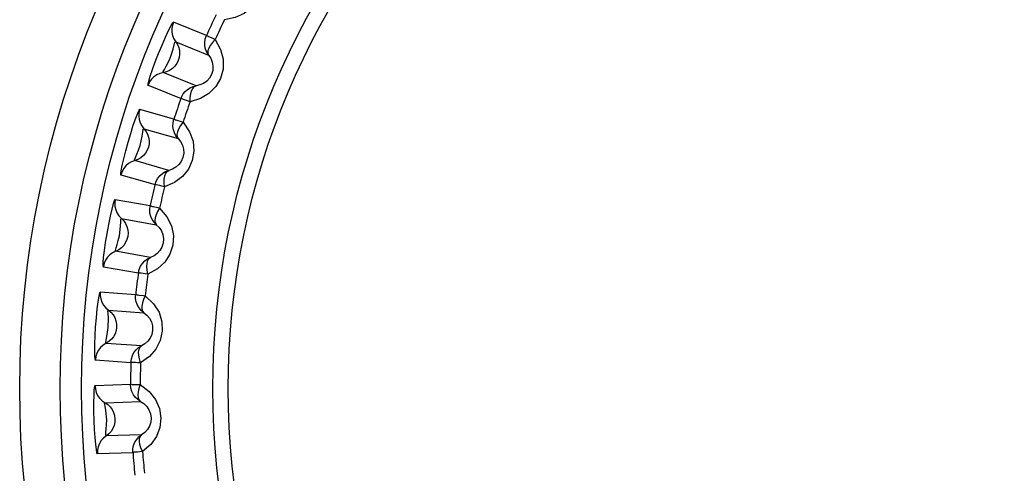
# Model space of a CAD drawing. Extents: x -4139 to -1089, y -1564 to 1941.
# Tile 107 of 160: x -2793.89 to -2784.76, y 1135.09 to 1139.3. Entities that reach past the tile are written whole.
import ezdxf

# ---------------------------------------------------------------- set-up
doc = ezdxf.new("R2010")
doc.units = 0
doc.header["$LTSCALE"] = 23.1
for name, color, linetype in [('01_DISPLAYCASE_3_1_AM_0', 7, 'CONTINUOUS'), ('R911330333_FOLIE_3_1_AM_0', 7, 'CONTINUOUS'), ('XUAN_NIU_3_1_AM_0', 7, 'CONTINUOUS')]:
    doc.layers.add(name, color=color, linetype=linetype)

msp = doc.modelspace()

# ---------------------------------------------------------------- linework, layer by layer
at = {"layer": '01_DISPLAYCASE_3_1_AM_0', "color": 7}
msp.add_circle((-2784.8912, 1135.8816), 8.625, dxfattribs=at)
at = {"layer": 'R911330333_FOLIE_3_1_AM_0', "color": 7}
msp.add_circle((-2784.8912, 1135.8816), 9, dxfattribs=at)
at = {"layer": 'XUAN_NIU_3_1_AM_0', "color": 2}
for p, q in [((-2792.159, 1139.1576), (-2792.4641, 1139.281)), ((-2792.4438, 1139.0993), (-2792.1389, 1138.9761)), ((-2792.2544, 1138.6903), (-2792.5592, 1138.8135)), ((-2792.7001, 1138.6968), (-2792.3949, 1138.5737)), ((-2792.4616, 1138.38), (-2792.7779, 1138.4708)), ((-2792.7387, 1138.2922), (-2792.4226, 1138.2016)), ((-2792.5076, 1137.9053), (-2792.8237, 1137.9959)), ((-2792.9516, 1137.8652), (-2792.6352, 1137.7746)), ((-2792.6813, 1137.575), (-2793.0053, 1137.6322)), ((-2792.9477, 1137.4587), (-2792.6239, 1137.4016)), ((-2792.6774, 1137.098), (-2793.0012, 1137.1551)), ((-2793.1148, 1137.0118), (-2792.7907, 1136.9548)), ((-2792.8156, 1136.7514), (-2793.1439, 1136.7745)), ((-2793.0684, 1136.6079), (-2792.7404, 1136.585)), ((-2792.7619, 1136.2775), (-2793.0899, 1136.3004)), ((-2793.1878, 1136.146), (-2792.8596, 1136.1232)), ((-2792.8631, 1135.9183), (-2793.192, 1135.907)), ((-2793.0995, 1135.7492), (-2792.7709, 1135.7607)), ((-2792.7602, 1135.4526), (-2793.0888, 1135.4411)), ((-2793.17, 1135.2773), (-2792.8412, 1135.2889))]:
    msp.add_line(p, q, dxfattribs=at)
for points in [[(-2791.699, 1139.8545), (-2791.6596, 1139.7561), (-2791.6449, 1139.6628), (-2791.6565, 1139.5719), (-2791.6898, 1139.4891), (-2791.7411, 1139.4183), (-2791.8096, 1139.3619), (-2791.8926, 1139.3244), (-2791.9917, 1139.304)], [(-2792.7013, 1138.6933), (-2792.701, 1138.7052), (-2792.694, 1138.7339), (-2792.6799, 1138.7809), (-2792.6597, 1138.8414), (-2792.6335, 1138.9131), (-2792.6034, 1138.9904), (-2792.5708, 1139.069), (-2792.5385, 1139.1423), (-2792.5095, 1139.2033), (-2792.4857, 1139.2497), (-2792.4703, 1139.2761), (-2792.4625, 1139.2844)], [(-2792.4641, 1139.281), (-2792.4743, 1139.2517), (-2792.4793, 1139.2207), (-2792.4788, 1139.1888), (-2792.4727, 1139.1572), (-2792.4609, 1139.1271), (-2792.4438, 1139.0994)], [(-2792.4949, 1138.9466), (-2792.4662, 1139.0306), (-2792.4571, 1139.0697), (-2792.451, 1139.0945), (-2792.4438, 1139.0993)], [(-2792.4438, 1139.0993), (-2792.4276, 1139.0735), (-2792.4161, 1139.0453), (-2792.4094, 1139.0154), (-2792.4079, 1138.9847), (-2792.4117, 1138.9539), (-2792.4209, 1138.9238)], [(-2792.077, 1139.1211), (-2792.0275, 1139.0274), (-2792.0031, 1138.9362), (-2792.0051, 1138.8447), (-2792.0295, 1138.7589), (-2792.0732, 1138.6831), (-2792.1354, 1138.6196), (-2792.2141, 1138.5737), (-2792.3106, 1138.543)], [(-2792.1388, 1138.976), (-2792.1551, 1139.0022), (-2792.1668, 1139.0309), (-2792.1733, 1139.0607), (-2792.1746, 1139.0919), (-2792.1701, 1139.1248), (-2792.159, 1139.1576)], [(-2792.1614, 1139.1521), (-2792.1592, 1139.1539), (-2792.1549, 1139.1572), (-2792.1507, 1139.1568), (-2792.1464, 1139.1522), (-2792.1397, 1139.1489), (-2792.1309, 1139.1454)], [(-2792.077, 1139.1211), (-2792.1031, 1139.0933), (-2792.1227, 1139.0663), (-2792.1368, 1139.0392), (-2792.1447, 1139.0146), (-2792.1455, 1138.9939), (-2792.1389, 1138.9761)], [(-2792.1309, 1139.1454), (-2792.0934, 1139.1284), (-2792.077, 1139.1211)], [(-2792.4209, 1138.9238), (-2792.4346, 1138.8968), (-2792.4527, 1138.8723), (-2792.4748, 1138.8511), (-2792.5005, 1138.8338), (-2792.5289, 1138.8211), (-2792.5901, 1138.8057)], [(-2792.5593, 1138.8135), (-2792.5597, 1138.8219), (-2792.549, 1138.8425), (-2792.533, 1138.8722), (-2792.5155, 1138.906), (-2792.4949, 1138.9466)], [(-2792.1389, 1138.9761), (-2792.1189, 1138.9455), (-2792.105, 1138.9107), (-2792.0984, 1138.8728), (-2792.1004, 1138.8338), (-2792.1115, 1138.7957), (-2792.1309, 1138.7616), (-2792.1563, 1138.734), (-2792.1863, 1138.7128), (-2792.2194, 1138.6982), (-2792.2544, 1138.6903)], [(-2792.5901, 1138.8057), (-2792.6191, 1138.7926), (-2792.6455, 1138.7744), (-2792.6682, 1138.7519), (-2792.6866, 1138.7258), (-2792.7001, 1138.6968)], [(-2792.3881, 1138.59), (-2792.3736, 1138.615), (-2792.3553, 1138.6375), (-2792.3336, 1138.6566), (-2792.3091, 1138.6721), (-2792.2824, 1138.6834), (-2792.2542, 1138.6903)], [(-2792.3106, 1138.543), (-2792.3099, 1138.5803), (-2792.3053, 1138.6143), (-2792.297, 1138.6435), (-2792.2854, 1138.6665), (-2792.2709, 1138.6824), (-2792.2543, 1138.6903)], [(-2792.3106, 1138.543), (-2792.3336, 1138.5515), (-2792.3538, 1138.5585), (-2792.3704, 1138.5644), (-2792.383, 1138.569), (-2792.3913, 1138.5719), (-2792.3951, 1138.5733)], [(-2792.3949, 1138.5737), (-2792.3937, 1138.577), (-2792.3925, 1138.58), (-2792.3915, 1138.5826), (-2792.3904, 1138.585), (-2792.3893, 1138.5875), (-2792.3881, 1138.59)], [(-2792.9525, 1137.8615), (-2792.9533, 1137.8734), (-2792.9494, 1137.9027), (-2792.9403, 1137.9509), (-2792.9265, 1138.0132), (-2792.908, 1138.0872), (-2792.8861, 1138.1672), (-2792.8619, 1138.2488), (-2792.8375, 1138.325), (-2792.815, 1138.3888), (-2792.7962, 1138.4374), (-2792.7836, 1138.4652), (-2792.7767, 1138.4744)], [(-2792.7779, 1138.4708), (-2792.785, 1138.4406), (-2792.7868, 1138.4092), (-2792.783, 1138.3776), (-2792.7736, 1138.3468), (-2792.7587, 1138.3181), (-2792.7388, 1138.2923)], [(-2792.3763, 1138.3522), (-2792.3172, 1138.2642), (-2792.2835, 1138.176), (-2792.276, 1138.0847), (-2792.2913, 1137.9968), (-2792.3268, 1137.9169), (-2792.382, 1137.8474), (-2792.4554, 1137.7935), (-2792.5481, 1137.7529)], [(-2792.4225, 1138.2015), (-2792.4416, 1138.2258), (-2792.4561, 1138.2531), (-2792.4657, 1138.2821), (-2792.4702, 1138.313), (-2792.4692, 1138.3462), (-2792.4616, 1138.38)], [(-2792.4634, 1138.3742), (-2792.4614, 1138.3762), (-2792.4575, 1138.38), (-2792.4533, 1138.38), (-2792.4485, 1138.3759), (-2792.4415, 1138.3733), (-2792.4324, 1138.3707)], [(-2792.4324, 1138.3707), (-2792.3934, 1138.3578), (-2792.3763, 1138.3522)], [(-2792.3763, 1138.3522), (-2792.3993, 1138.3219), (-2792.4159, 1138.293), (-2792.4272, 1138.2645), (-2792.4324, 1138.2393), (-2792.4311, 1138.2185), (-2792.4226, 1138.2015)], [(-2792.7736, 1138.1351), (-2792.7539, 1138.2215), (-2792.7489, 1138.2614), (-2792.7454, 1138.2867), (-2792.7388, 1138.2922)], [(-2792.7387, 1138.2922), (-2792.72, 1138.2682), (-2792.7055, 1138.2414), (-2792.6958, 1138.2124), (-2792.6911, 1138.182), (-2792.6917, 1138.1509), (-2792.6977, 1138.1201)], [(-2792.4226, 1138.2016), (-2792.3995, 1138.1732), (-2792.3821, 1138.1401), (-2792.3716, 1138.1031), (-2792.3695, 1138.064), (-2792.3766, 1138.025), (-2792.3923, 1137.9891), (-2792.4146, 1137.959), (-2792.4422, 1137.9348), (-2792.4737, 1137.9167), (-2792.5076, 1137.9053)], [(-2792.6977, 1138.1201), (-2792.7084, 1138.0918), (-2792.7239, 1138.0656), (-2792.7437, 1138.0421), (-2792.7674, 1138.0223), (-2792.7943, 1138.0067), (-2792.8536, 1137.9849)], [(-2792.8237, 1137.9959), (-2792.825, 1138.0042), (-2792.8165, 1138.0259), (-2792.8037, 1138.0571), (-2792.7899, 1138.0925), (-2792.7736, 1138.1351)], [(-2792.8536, 1137.9849), (-2792.881, 1137.9688), (-2792.9054, 1137.9481), (-2792.9257, 1137.9233), (-2792.9412, 1137.8953), (-2792.9516, 1137.8652)], [(-2792.6352, 1137.7746), (-2792.6246, 1137.8053), (-2792.6089, 1137.8333), (-2792.5887, 1137.8578), (-2792.5646, 1137.8783), (-2792.5373, 1137.8943), (-2792.5075, 1137.9053)], [(-2792.5481, 1137.7529), (-2792.5514, 1137.79), (-2792.5503, 1137.8243), (-2792.5451, 1137.8542), (-2792.536, 1137.8784), (-2792.5232, 1137.8957), (-2792.5076, 1137.9053)], [(-2792.5481, 1137.7529), (-2792.5719, 1137.7589), (-2792.5927, 1137.7638), (-2792.6098, 1137.768), (-2792.6228, 1137.7712), (-2792.6314, 1137.7732), (-2792.6353, 1137.7742)], [(-2793.1153, 1137.008), (-2793.1174, 1137.0198), (-2793.1165, 1137.0493), (-2793.1125, 1137.0982), (-2793.1053, 1137.1616), (-2793.0946, 1137.2372), (-2793.0812, 1137.319), (-2793.0657, 1137.4026), (-2793.0493, 1137.4811), (-2793.0337, 1137.5468), (-2793.02, 1137.5971), (-2793.0104, 1137.6261), (-2793.0045, 1137.6359)], [(-2793.0053, 1137.6322), (-2793.0092, 1137.6015), (-2793.0077, 1137.5701), (-2793.0006, 1137.539), (-2792.9881, 1137.5094), (-2792.9703, 1137.4824), (-2792.9478, 1137.4588)], [(-2792.5935, 1137.5563), (-2792.5256, 1137.4749), (-2792.4828, 1137.3907), (-2792.4658, 1137.3007), (-2792.4718, 1137.2117), (-2792.4988, 1137.1285), (-2792.5464, 1137.0537), (-2792.6139, 1136.9923), (-2792.7018, 1136.9423)], [(-2792.6238, 1137.4015), (-2792.6452, 1137.4238), (-2792.6625, 1137.4494), (-2792.6751, 1137.4772), (-2792.6829, 1137.5075), (-2792.6853, 1137.5405), (-2792.6813, 1137.575)], [(-2792.6825, 1137.5691), (-2792.6807, 1137.5713), (-2792.6772, 1137.5755), (-2792.673, 1137.5759), (-2792.6679, 1137.5723), (-2792.6606, 1137.5704), (-2792.6512, 1137.5688)], [(-2792.6512, 1137.5688), (-2792.6111, 1137.5601), (-2792.5935, 1137.5563)], [(-2792.5935, 1137.5563), (-2792.6132, 1137.5237), (-2792.6268, 1137.4932), (-2792.635, 1137.4637), (-2792.6376, 1137.4381), (-2792.6341, 1137.4176), (-2792.6238, 1137.4016)], [(-2792.966, 1137.2988), (-2792.9554, 1137.3868), (-2792.9546, 1137.427), (-2792.9538, 1137.4525), (-2792.9477, 1137.4587)], [(-2792.9477, 1137.4587), (-2792.9266, 1137.4368), (-2792.9094, 1137.4116), (-2792.8967, 1137.3838), (-2792.8888, 1137.3541), (-2792.8862, 1137.3231), (-2792.8889, 1137.2918)], [(-2792.6239, 1137.4016), (-2792.598, 1137.3758), (-2792.5771, 1137.3447), (-2792.5628, 1137.309), (-2792.5567, 1137.2704), (-2792.5596, 1137.2309), (-2792.5715, 1137.1935), (-2792.5906, 1137.1612), (-2792.6155, 1137.1342), (-2792.6449, 1137.113), (-2792.6774, 1137.098)], [(-2792.8889, 1137.2918), (-2792.8966, 1137.2626), (-2792.9093, 1137.2349), (-2792.9265, 1137.2095), (-2792.948, 1137.1872), (-2792.9731, 1137.1689), (-2793.0298, 1137.1411)], [(-2793.0013, 1137.1551), (-2793.0034, 1137.1632), (-2792.9972, 1137.1857), (-2792.9878, 1137.2181), (-2792.9777, 1137.2548), (-2792.966, 1137.2988)], [(-2793.0298, 1137.1411), (-2793.0554, 1137.1222), (-2793.0775, 1137.099), (-2793.0951, 1137.0722), (-2793.1076, 1137.0429), (-2793.1148, 1137.0118)], [(-2792.7907, 1136.9548), (-2792.7833, 1136.9864), (-2792.7706, 1137.0159), (-2792.7531, 1137.0424), (-2792.7313, 1137.0653), (-2792.7058, 1137.0841), (-2792.6773, 1137.0981)], [(-2792.7018, 1136.9423), (-2792.7089, 1136.9789), (-2792.7115, 1137.0131), (-2792.7094, 1137.0434), (-2792.7028, 1137.0683), (-2792.692, 1137.0869), (-2792.6774, 1137.0981)], [(-2792.7018, 1136.9423), (-2792.7261, 1136.9458), (-2792.7472, 1136.9485), (-2792.7647, 1136.9508), (-2792.778, 1136.9526), (-2792.7867, 1136.9537), (-2792.7907, 1136.9544)], [(-2793.188, 1136.1422), (-2793.1913, 1136.1554), (-2793.1936, 1136.1854), (-2793.1947, 1136.2334), (-2793.1941, 1136.2955), (-2793.1916, 1136.3693), (-2793.187, 1136.4504), (-2793.1801, 1136.5371), (-2793.1718, 1136.6193), (-2793.163, 1136.687), (-2793.1548, 1136.7385), (-2793.1483, 1136.7682), (-2793.1435, 1136.7782)], [(-2793.1439, 1136.7745), (-2793.1445, 1136.7435), (-2793.1397, 1136.7124), (-2793.1295, 1136.6822), (-2793.1139, 1136.6541), (-2793.0934, 1136.6291), (-2793.0685, 1136.608)], [(-2792.8162, 1136.7454), (-2792.8146, 1136.7478), (-2792.8116, 1136.7523), (-2792.8075, 1136.7532), (-2792.802, 1136.7501), (-2792.7945, 1136.7491), (-2792.7851, 1136.7485)], [(-2792.7403, 1136.5849), (-2792.764, 1136.6048), (-2792.7838, 1136.6285), (-2792.7992, 1136.6548), (-2792.8101, 1136.6841), (-2792.816, 1136.7167), (-2792.8156, 1136.7514)], [(-2792.7851, 1136.7485), (-2792.7442, 1136.7439), (-2792.7264, 1136.742)], [(-2792.7264, 1136.742), (-2792.6503, 1136.6682), (-2792.5989, 1136.5889), (-2792.5726, 1136.5012), (-2792.5693, 1136.412), (-2792.5874, 1136.3265), (-2792.627, 1136.247), (-2792.6877, 1136.179), (-2792.7699, 1136.1201)], [(-2792.7264, 1136.742), (-2792.7426, 1136.7075), (-2792.7528, 1136.6758), (-2792.7579, 1136.6456), (-2792.7578, 1136.6198), (-2792.7522, 1136.5998), (-2792.7404, 1136.585)], [(-2793.0698, 1136.4481), (-2793.0686, 1136.5366), (-2793.0719, 1136.5762), (-2793.0738, 1136.6013), (-2793.0685, 1136.608)], [(-2793.0684, 1136.6079), (-2793.0451, 1136.5884), (-2793.0254, 1136.5651), (-2793.0099, 1136.5388), (-2792.9989, 1136.5101), (-2792.993, 1136.4795), (-2792.9925, 1136.4481)], [(-2792.7404, 1136.585), (-2792.7119, 1136.5621), (-2792.688, 1136.5333), (-2792.67, 1136.4992), (-2792.6598, 1136.4615), (-2792.6586, 1136.4219), (-2792.6665, 1136.3835), (-2792.6821, 1136.3494), (-2792.7041, 1136.3199), (-2792.7311, 1136.2958), (-2792.7619, 1136.2775)], [(-2792.9925, 1136.4481), (-2792.9971, 1136.4182), (-2793.0068, 1136.3893), (-2793.0213, 1136.3623), (-2793.0403, 1136.3379), (-2793.0634, 1136.3171), (-2793.1169, 1136.2835)], [(-2793.09, 1136.3004), (-2793.0931, 1136.3082), (-2793.0891, 1136.3314), (-2793.0828, 1136.3651), (-2793.0767, 1136.4031), (-2793.0698, 1136.4481)], [(-2793.1169, 1136.2835), (-2793.1404, 1136.262), (-2793.1599, 1136.2367), (-2793.1746, 1136.2082), (-2793.184, 1136.1776), (-2793.1878, 1136.146)], [(-2792.8596, 1136.1232), (-2792.8556, 1136.1554), (-2792.846, 1136.1861), (-2792.8314, 1136.2142), (-2792.8121, 1136.2393), (-2792.7886, 1136.2606), (-2792.7618, 1136.2776)], [(-2792.7699, 1136.1201), (-2792.7808, 1136.1557), (-2792.7869, 1136.1895), (-2792.788, 1136.2198), (-2792.7841, 1136.2453), (-2792.7752, 1136.2649), (-2792.7619, 1136.2775)], [(-2792.7699, 1136.1201), (-2792.7944, 1136.121), (-2792.8157, 1136.1214), (-2792.8334, 1136.1219), (-2792.8467, 1136.1224), (-2792.8555, 1136.1226), (-2792.8596, 1136.1228)], [(-2793.1697, 1135.2735), (-2793.1742, 1135.2846), (-2793.1796, 1135.3137), (-2793.1858, 1135.3623), (-2793.1919, 1135.4258), (-2793.1972, 1135.502), (-2793.2011, 1135.5848), (-2793.2033, 1135.6698), (-2793.2036, 1135.7499), (-2793.2019, 1135.8175), (-2793.199, 1135.8695), (-2793.1957, 1135.8999), (-2793.192, 1135.9107)], [(-2793.192, 1135.907), (-2793.1894, 1135.876), (-2793.1814, 1135.8457), (-2793.168, 1135.8167), (-2793.1496, 1135.7904), (-2793.1266, 1135.7676), (-2793.0997, 1135.7493)], [(-2792.8631, 1135.9123), (-2792.8618, 1135.9148), (-2792.8592, 1135.9196), (-2792.8552, 1135.921), (-2792.8494, 1135.9185), (-2792.8419, 1135.9182), (-2792.8325, 1135.9186)], [(-2792.7708, 1135.7606), (-2792.7964, 1135.7779), (-2792.8187, 1135.7994), (-2792.8367, 1135.824), (-2792.8507, 1135.852), (-2792.8599, 1135.8838), (-2792.8631, 1135.9183)], [(-2792.8325, 1135.9186), (-2792.7914, 1135.9183), (-2792.7734, 1135.9183)], [(-2792.7734, 1135.9183), (-2792.7859, 1135.8823), (-2792.7928, 1135.8497), (-2792.7947, 1135.8192), (-2792.7919, 1135.7935), (-2792.7842, 1135.7742), (-2792.7709, 1135.7606)], [(-2792.7734, 1135.9183), (-2792.69, 1135.8528), (-2792.6307, 1135.7794), (-2792.5953, 1135.6948), (-2792.5827, 1135.6065), (-2792.5918, 1135.5195), (-2792.6228, 1135.4364), (-2792.676, 1135.3624), (-2792.7516, 1135.2952)], [(-2793.0842, 1135.589), (-2793.0921, 1135.6773), (-2793.0997, 1135.7168), (-2793.1042, 1135.7419), (-2793.0996, 1135.7492)], [(-2793.0995, 1135.7492), (-2793.0743, 1135.7322), (-2793.0523, 1135.7111), (-2793.0341, 1135.6866), (-2793.0202, 1135.6591), (-2793.0112, 1135.6294), (-2793.0073, 1135.5982)], [(-2792.7709, 1135.7607), (-2792.7402, 1135.7408), (-2792.7134, 1135.7148), (-2792.692, 1135.6828), (-2792.6779, 1135.6463), (-2792.6726, 1135.607), (-2792.6764, 1135.568), (-2792.6883, 1135.5324), (-2792.7071, 1135.5009), (-2792.7315, 1135.474), (-2792.7602, 1135.4526)], [(-2793.0073, 1135.5982), (-2793.0088, 1135.568), (-2793.0154, 1135.5382), (-2793.027, 1135.5098), (-2793.0434, 1135.4836), (-2793.0642, 1135.4605), (-2793.1138, 1135.4215)], [(-2793.0888, 1135.4411), (-2793.0926, 1135.4486), (-2793.0912, 1135.4719), (-2793.0887, 1135.5055), (-2793.0865, 1135.5435), (-2793.0842, 1135.589)], [(-2792.8412, 1135.2889), (-2792.8406, 1135.3214), (-2792.8343, 1135.3529), (-2792.8226, 1135.3824), (-2792.8061, 1135.4094), (-2792.785, 1135.4331), (-2792.7601, 1135.4527)], [(-2792.7516, 1135.2952), (-2792.7662, 1135.3295), (-2792.7758, 1135.3625), (-2792.7801, 1135.3925), (-2792.7788, 1135.4183), (-2792.7721, 1135.4387), (-2792.7601, 1135.4526)], [(-2793.1138, 1135.4215), (-2793.135, 1135.3977), (-2793.1517, 1135.3704), (-2793.1633, 1135.3406), (-2793.1695, 1135.3092), (-2793.17, 1135.2773)], [(-2792.7516, 1135.2952), (-2792.7761, 1135.2935), (-2792.7974, 1135.2918), (-2792.815, 1135.2904), (-2792.8283, 1135.2895), (-2792.8371, 1135.2887), (-2792.8411, 1135.2885)]]:
    msp.add_lwpolyline(points, dxfattribs=at)
at = {"layer": 'XUAN_NIU_3_1_AM_0', "color": 7}
msp.add_circle((-2784.8912, 1135.8816), 8.4258, dxfattribs=at)
at = {"layer": 'XUAN_NIU_3_1_AM_0', "color": 2}
for radius in [7.2092, 7.0658]:
    msp.add_circle((-2784.8912, 1135.8816), radius, dxfattribs=at)
for radius, start, end in [(7.972, 154.21848, 155.78147), (7.8823, 154.26649, 155.73337), (7.972, 160.21848, 161.78147), (7.8823, 160.26649, 161.73337), (7.972, 166.21848, 167.78147), (7.8823, 166.26649, 167.73337), (7.972, 172.21848, 173.78147), (7.8823, 172.26649, 173.73337), (7.972, 178.21848, 179.78147), (7.8823, 178.26649, 179.73337), (7.972, 184.21848, 185.78147), (7.8823, 184.26649, 185.73337)]:
    msp.add_arc((-2784.8912, 1135.8816), radius, start, end, dxfattribs=at)

doc.saveas('drawing.dxf')
